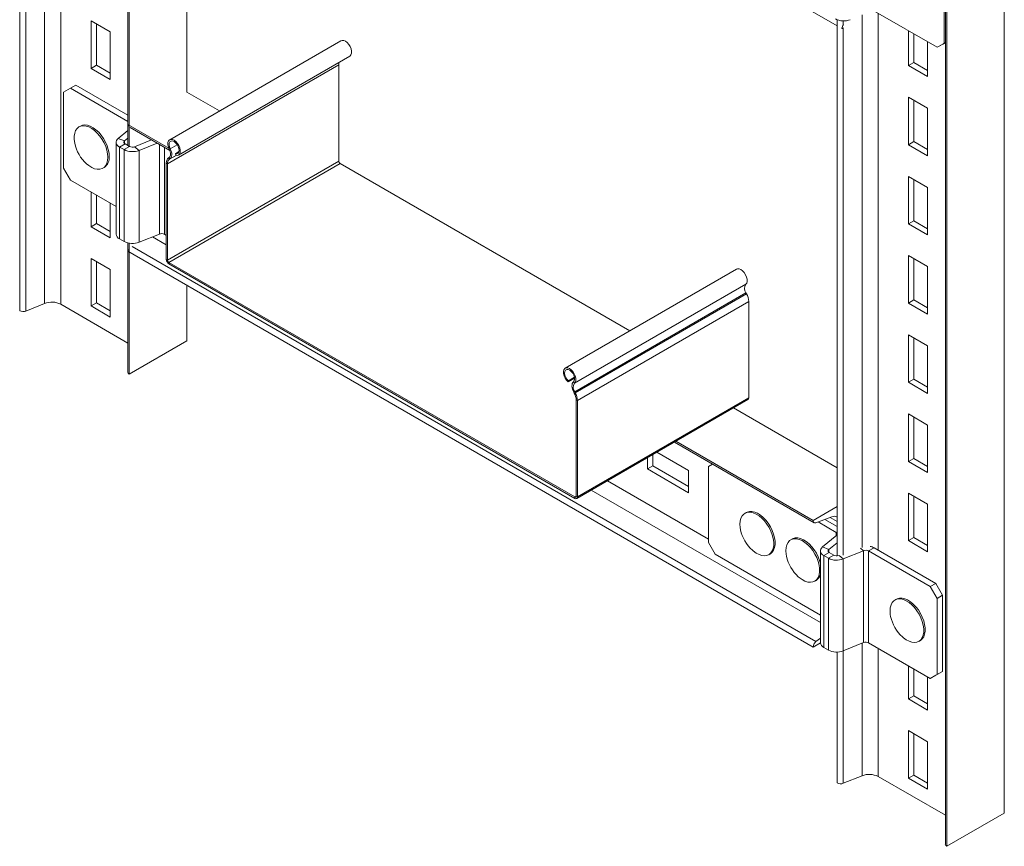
# Model space of a CAD drawing. Header units: millimetres. Extents: x -136 to 1613, y -2821 to -510.
# Tile 1 of 69: x -74 to 434, y -2821 to -2395. Entities that reach past the tile are written whole.
import ezdxf

# ---------------------------------------------------------------- set-up
doc = ezdxf.new("R2010")
doc.units = ezdxf.units.MM

msp = doc.modelspace()

# ---------------------------------------------------------------- linework, layer by layer
at = {"color": 7, "linetype": 'Continuous', "lineweight": 15}
for p, q in [((-74.28, -1891.7), (-74.28, -2544.93)), ((-71.08, -1891.86), (-71.08, -2545.1)), ((433.78, -2150.71), (433.78, -2803.94)), ((403.35, -2166.83), (403.35, -2820.07)), ((404.08, -2167.85), (404.08, -2821.09)), ((-18.45, -2183.38), (-18.45, -2459.74)), ((-17.71, -2183.53), (-17.71, -2460.16)), ((347.51, -2398.04), (-3.5, -2195.41)), ((11.99, -2204.35), (11.99, -2432.25)), ((402.7, -2407.08), (402.7, -2367.89)), ((367.35, -2390.75), (399.17, -2409.12)), ((-27.58, -2401.2), (-37.48, -2395.49)), ((-37.48, -2395.49), (-37.48, -2419.98)), ((-34.72, -2418.39), (-34.72, -2397.08)), ((347.51, -2394.92), (347.51, -2671.25)), ((-27.58, -2425.7), (-27.58, -2401.2)), ((350.06, -2399.51), (349.75, -2399.34)), ((350.06, -2399.51), (350.88, -2399.04)), ((384.32, -2400.55), (384.32, -2418.52)), ((387.07, -2416.92), (387.07, -2402.14)), ((91.5, -2405.76), (3.12, -2456.78)), ((394.22, -2424.23), (394.22, -2406.27)), ((399.17, -2409.12), (402.7, -2407.08)), ((401.99, -2407.49), (399.17, -2409.12)), ((403.35, -2406.71), (401.99, -2407.49)), ((402.7, -2407.08), (403.35, -2406.71)), ((90.4, -2418.12), (2.01, -2469.15)), ((7.67, -2464.66), (96.05, -2413.64)), ((90.4, -2418.12), (90.4, -2467.8)), ((384.32, -2418.52), (387.07, -2416.92)), ((394.22, -2421.05), (387.07, -2416.92)), ((-34.72, -2418.39), (-37.48, -2419.98)), ((-37.48, -2419.98), (-27.58, -2425.7)), ((-27.58, -2422.51), (-34.72, -2418.39)), ((384.32, -2418.52), (394.22, -2424.23)), ((-48.08, -2430.19), (-51.62, -2432.23)), ((-51.62, -2432.23), (-51.62, -2471.42)), ((-45.26, -2428.56), (-48.08, -2430.19)), ((-18.45, -2447.3), (-48.08, -2430.19)), ((-18.45, -2444.03), (-45.26, -2428.56)), ((28.8, -2441.95), (11.99, -2432.25)), ((394.22, -2440.56), (384.32, -2434.85)), ((384.32, -2434.85), (384.32, -2459.34)), ((387.07, -2457.75), (387.07, -2436.44)), ((394.22, -2465.06), (394.22, -2440.56)), ((-42.93, -2449.73), (-43.64, -2450.13)), ((-23.39, -2456.1), (-18.45, -2452.02)), ((-18.27, -2448.9), (-18.42, -2448.99)), ((2.69, -2461.17), (-18.42, -2448.99)), ((-17.2, -2450.54), (3.2, -2462.31)), ((-24.48, -2458.09), (-24.48, -2505.45)), ((-20.12, -2457.42), (-23.39, -2456.1)), ((-19.89, -2458.9), (-22.72, -2460.54)), ((-20.12, -2457.42), (-18.45, -2456.05)), ((-19.89, -2458.9), (-17.54, -2460.26)), ((-14.98, -2460.39), (-6.25, -2456.86)), ((-12.69, -2462.28), (-3.38, -2458.52)), ((384.32, -2459.34), (387.07, -2457.75)), ((394.22, -2461.87), (387.07, -2457.75)), ((-22.72, -2460.54), (-22.72, -2507.9)), ((-22.72, -2460.54), (-20.37, -2461.89)), ((-20.37, -2461.89), (-17.54, -2460.26)), ((-20.37, -2461.89), (-20.37, -2509.25)), ((-14.98, -2460.39), (-12.69, -2462.28)), ((-12.69, -2462.28), (-12.69, -2509.64)), ((2.92, -2461.66), (3.41, -2461.48)), ((7.88, -2462.93), (6.06, -2463.99)), ((6.22, -2464.79), (6.06, -2463.99)), ((384.32, -2459.34), (394.22, -2465.06)), ((2.01, -2469.15), (1.38, -2468.78)), ((1.38, -2468.78), (1.38, -2518.46)), ((90.4, -2467.8), (2.01, -2518.83)), ((2.01, -2469.15), (2.01, -2518.83)), ((2.79, -2465.93), (2.55, -2466.08)), ((2.55, -2466.08), (3.01, -2466.85)), ((91.11, -2469.03), (2.72, -2520.05)), ((3.25, -2466.7), (2.79, -2465.93)), ((3.25, -2466.7), (3.01, -2466.85)), ((91.11, -2469.03), (240.61, -2555.33)), ((-51.62, -2471.42), (-48.08, -2477.55)), ((-31.32, -2471.48), (-30.61, -2471.07)), ((-48.08, -2477.55), (-24.48, -2491.18)), ((394.22, -2481.39), (384.32, -2475.67)), ((384.32, -2475.67), (384.32, -2500.17)), ((387.07, -2498.58), (387.07, -2477.27)), ((-37.48, -2483.67), (-37.48, -2501.64)), ((394.22, -2505.89), (394.22, -2481.39)), ((-34.72, -2500.04), (-34.72, -2485.26)), ((-27.58, -2507.35), (-27.58, -2489.39)), ((384.32, -2500.17), (387.07, -2498.58)), ((394.22, -2502.7), (387.07, -2498.58)), ((-34.72, -2500.04), (-37.48, -2501.64)), ((-37.48, -2501.64), (-27.58, -2507.35)), ((-27.58, -2504.17), (-34.72, -2500.04)), ((384.32, -2500.17), (394.22, -2505.89)), ((-20.37, -2509.25), (-22.72, -2507.9)), ((-2.19, -2505.39), (-12.69, -2509.64)), ((0.38, -2505.52), (1.38, -2506.1)), ((-18.45, -2510), (-18.45, -2576.57)), ((335.14, -2718.41), (-18.42, -2514.31)), ((-17.71, -2510.14), (-17.71, -2577.59)), ((-27.58, -2523.68), (-37.48, -2517.97)), ((-37.48, -2517.97), (-37.48, -2542.46)), ((-34.72, -2540.87), (-34.72, -2519.56)), ((1.38, -2518.46), (2.01, -2518.83)), ((394.22, -2522.22), (384.32, -2516.5)), ((384.32, -2516.5), (384.32, -2541)), ((387.07, -2539.41), (387.07, -2518.09)), ((-27.58, -2548.18), (-27.58, -2523.68)), ((2.72, -2520.05), (212.17, -2640.96)), ((2.72, -2520.05), (2.72, -2520.79)), ((2.72, -2520.79), (212.17, -2641.7)), ((295.61, -2523.58), (207.22, -2574.61)), ((394.22, -2546.71), (394.22, -2522.22)), ((11.99, -2531.86), (11.99, -2560.45)), ((300.36, -2531.33), (211.97, -2582.35)), ((300.49, -2535.73), (212.1, -2586.76)), ((300.73, -2536.17), (212.34, -2587.2)), ((301.9, -2540.22), (213.51, -2591.24)), ((300.73, -2536.17), (300.49, -2535.73)), ((301.9, -2589.9), (301.9, -2540.22)), ((384.32, -2541), (387.07, -2539.41)), ((394.22, -2543.53), (387.07, -2539.41)), ((-71.08, -2545.1), (-61.42, -2541.19)), ((-53.1, -2541.61), (-18.45, -2561.61)), ((-34.72, -2540.87), (-37.48, -2542.46)), ((-37.48, -2542.46), (-27.58, -2548.18)), ((-27.58, -2544.99), (-34.72, -2540.87)), ((384.32, -2541), (394.22, -2546.71)), ((-17.71, -2577.59), (11.99, -2560.45)), ((394.22, -2563.04), (384.32, -2557.33)), ((384.32, -2557.33), (384.32, -2581.82)), ((387.07, -2580.23), (387.07, -2558.92)), ((394.22, -2587.54), (394.22, -2563.04)), ((212.06, -2579.7), (208.67, -2581.66)), ((211.99, -2579.22), (208.83, -2581.04)), ((384.32, -2581.82), (387.07, -2580.23)), ((394.22, -2584.36), (387.07, -2580.23)), ((208.83, -2581.04), (208.67, -2581.66)), ((211.97, -2582.35), (211.48, -2581.6)), ((384.32, -2581.82), (394.22, -2587.54)), ((212.1, -2586.76), (211.64, -2587)), ((211.88, -2587.44), (211.64, -2587)), ((211.88, -2587.44), (212.34, -2587.2)), ((212.34, -2587.2), (212.1, -2586.76)), ((213.51, -2591.24), (212.87, -2590.88)), ((212.87, -2640.56), (212.87, -2590.88)), ((213.12, -2641.79), (301.51, -2590.77)), ((301.9, -2589.9), (213.51, -2640.92)), ((213.51, -2640.92), (213.51, -2591.24)), ((347.51, -2625.94), (294.04, -2595.08)), ((394.22, -2603.87), (384.32, -2598.16)), ((384.32, -2598.16), (384.32, -2622.65)), ((387.07, -2621.06), (387.07, -2599.75)), ((394.22, -2628.37), (394.22, -2603.87)), ((263.61, -2612.64), (335.65, -2654.23)), ((335.14, -2653.09), (264.34, -2612.22)), ((249.61, -2620.72), (249.61, -2626.54)), ((252.37, -2624.95), (252.37, -2619.13)), ((270.82, -2627.36), (254.47, -2617.92)), ((384.32, -2622.65), (387.07, -2621.06)), ((394.22, -2625.18), (387.07, -2621.06)), ((249.61, -2626.54), (252.37, -2624.95)), ((249.61, -2626.54), (270.82, -2638.79)), ((270.82, -2635.6), (252.37, -2624.95)), ((283.25, -2623.98), (281.11, -2625.21)), ((281.11, -2625.21), (281.11, -2664.4)), ((384.32, -2622.65), (394.22, -2628.37)), ((270.82, -2638.79), (270.82, -2627.36)), ((212.17, -2641.7), (212.17, -2640.96)), ((212.87, -2640.56), (213.51, -2640.92)), ((394.22, -2644.7), (384.32, -2638.98)), ((384.32, -2638.98), (384.32, -2663.48)), ((387.07, -2661.89), (387.07, -2640.57)), ((347.51, -2645.94), (335.14, -2653.09)), ((394.22, -2669.19), (394.22, -2644.7)), ((300.65, -2648.97), (299.95, -2649.38)), ((336.6, -2654.26), (344.81, -2651.19)), ((347.1, -2659.22), (337.75, -2653.82)), ((347.51, -2656.19), (341.18, -2652.54)), ((347.32, -2660.7), (339.97, -2666.76)), ((384.32, -2663.48), (387.07, -2661.89)), ((394.22, -2666.01), (387.07, -2661.89)), ((281.11, -2664.4), (284.65, -2670.53)), ((324.34, -2662.65), (323.63, -2663.05)), ((343.25, -2668.09), (339.97, -2666.76)), ((347.51, -2664.57), (343.25, -2668.09)), ((366.57, -2667.2), (363.74, -2668.83)), ((398.39, -2685.56), (366.57, -2667.2)), ((384.32, -2663.48), (394.22, -2669.19)), ((284.65, -2670.53), (338.89, -2701.84)), ((312.27, -2670.73), (312.98, -2670.32)), ((338.89, -2668.75), (338.89, -2716.11)), ((340.64, -2671.2), (343.47, -2669.57)), ((340.64, -2718.56), (340.64, -2671.2)), ((340.64, -2671.2), (342.99, -2672.56)), ((345.82, -2670.92), (342.99, -2672.56)), ((343.47, -2669.57), (345.82, -2670.92)), ((361.18, -2668.7), (350.68, -2672.94)), ((361.18, -2668.7), (361.18, -2716.06)), ((363.74, -2668.83), (363.74, -2716.19)), ((395.56, -2687.2), (363.74, -2668.83)), ((342.99, -2719.92), (342.99, -2672.56)), ((350.68, -2672.94), (350.68, -2720.3)), ((335.96, -2684.4), (336.67, -2683.99)), ((395.56, -2687.2), (398.39, -2685.56)), ((399.1, -2693.32), (395.56, -2687.2)), ((398.39, -2685.56), (401.92, -2691.69)), ((401.92, -2691.69), (399.1, -2693.32)), ((401.92, -2730.88), (401.92, -2691.69)), ((378.08, -2693.67), (377.38, -2694.08)), ((399.1, -2732.51), (399.1, -2693.32)), ((335.14, -2718.41), (338.89, -2716.24)), ((338.89, -2713.77), (336.6, -2715.56)), ((350.68, -2720.3), (361.18, -2716.06)), ((363.74, -2716.19), (395.56, -2734.56)), ((389.7, -2715.43), (390.41, -2715.02)), ((342.99, -2719.92), (340.64, -2718.56)), ((347.51, -2720.93), (347.51, -2788.43)), ((384.32, -2728.07), (384.32, -2745.13)), ((387.07, -2743.54), (387.07, -2729.66)), ((395.56, -2734.56), (399.1, -2732.51)), ((398.39, -2732.92), (395.56, -2734.56)), ((401.92, -2730.88), (398.39, -2732.92)), ((399.1, -2732.51), (401.92, -2730.88)), ((394.22, -2750.85), (394.22, -2733.78)), ((384.32, -2745.13), (387.07, -2743.54)), ((384.32, -2745.13), (394.22, -2750.85)), ((394.22, -2747.66), (387.07, -2743.54)), ((394.22, -2767.18), (384.32, -2761.46)), ((384.32, -2761.46), (384.32, -2785.96)), ((387.07, -2784.37), (387.07, -2763.06)), ((394.22, -2791.67), (394.22, -2767.18)), ((350.71, -2788.59), (360.37, -2784.69)), ((368.7, -2785.11), (403.35, -2805.11)), ((384.32, -2785.96), (387.07, -2784.37)), ((384.32, -2785.96), (394.22, -2791.67)), ((394.22, -2788.49), (387.07, -2784.37)), ((404.08, -2821.09), (433.78, -2803.94))]:
    msp.add_line(p, q, dxfattribs=at)
at = {"color": 8, "linetype": 'Continuous', "lineweight": 15}
for p, q in [((-61.42, -1984.27), (-61.42, -2541.19)), ((-53.1, -1982.68), (-53.1, -2541.61)), ((360.37, -2392.41), (360.37, -2667.11)), ((368.7, -2391.53), (368.7, -2668.42)), ((350.71, -2395.5), (350.71, -2397.49)), ((350.71, -2399.13), (350.71, -2671.01)), ((-20.12, -2458.75), (-20.12, -2457.42)), ((-2.19, -2459.2), (-2.19, -2505.39)), ((0.38, -2505.52), (0.38, -2460.68)), ((7.04, -2459.38), (3.41, -2461.48)), ((6.48, -2464.85), (3.01, -2466.85)), ((6.46, -2464.84), (3.25, -2466.7)), ((1.38, -2510.89), (-5.69, -2506.81)), ((336.6, -2715.56), (-16.25, -2511.86)), ((281.11, -2662.76), (228.95, -2632.65)), ((212.87, -2640.56), (212.17, -2640.96)), ((338.89, -2705.73), (220.63, -2637.46)), ((347.51, -2653.59), (343.92, -2651.52)), ((347.1, -2659.22), (347.51, -2658.98)), ((347.1, -2659.22), (347.1, -2660.89)), ((347.32, -2660.7), (347.51, -2660.78)), ((343.25, -2669.41), (343.25, -2668.09)), ((348.58, -2671.21), (350.68, -2672.94)), ((361.18, -2668.7), (359.62, -2667.41)), ((360.37, -2716.38), (360.37, -2784.69)), ((350.71, -2720.29), (350.71, -2788.59)), ((368.7, -2719.05), (368.7, -2785.11))]:
    msp.add_line(p, q, dxfattribs=at)
at = {"color": 7, "linetype": 'Continuous', "lineweight": 15, "flags": 128}
for points in [[(96.05, -2413.64), (96.16, -2413.57), (96.67, -2412.99), (96.95, -2412.14), (96.97, -2411.1), (96.74, -2409.94), (96.26, -2408.76), (95.58, -2407.66), (94.76, -2406.72), (93.85, -2406.02), (92.94, -2405.63), (92.1, -2405.56), (91.5, -2405.76)], [(-28.76, -2465.84), (-28.89, -2464.07), (-29.26, -2462.2), (-29.87, -2460.29), (-30.7, -2458.4), (-31.72, -2456.58), (-32.91, -2454.88), (-34.23, -2453.35), (-35.64, -2452.03), (-37.11, -2450.97), (-38.58, -2450.19), (-40.03, -2449.71), (-41.4, -2449.56), (-42.66, -2449.73), (-43.77, -2450.21), (-44.7, -2451), (-45.42, -2452.08), (-45.91, -2453.4), (-46.16, -2454.94), (-46.16, -2456.65), (-45.91, -2458.48), (-45.88, -2458.62)], [(-28.05, -2465.43), (-28.18, -2463.66), (-28.55, -2461.79), (-29.16, -2459.88), (-29.99, -2457.99), (-31.01, -2456.17), (-32.2, -2454.47), (-33.52, -2452.94), (-34.93, -2451.62), (-36.4, -2450.56), (-37.88, -2449.78), (-39.32, -2449.3), (-40.69, -2449.15), (-41.95, -2449.32), (-42.93, -2449.73)], [(-23.39, -2456.1), (-23.92, -2456.62), (-24.27, -2457.19), (-24.46, -2457.78), (-24.46, -2458.39), (-24.27, -2458.98), (-23.92, -2459.55), (-23.39, -2460.07), (-22.72, -2460.54)], [(-20.12, -2457.42), (-20.29, -2457.6), (-20.41, -2457.79), (-20.47, -2457.99), (-20.47, -2458.19), (-20.41, -2458.39), (-20.29, -2458.57), (-20.12, -2458.75), (-19.89, -2458.9)], [(6.22, -2464.79), (7.07, -2464.86), (7.77, -2464.59), (8.29, -2464.01), (8.56, -2463.17), (8.59, -2462.12), (8.35, -2460.96), (7.87, -2459.78), (7.19, -2458.68), (6.37, -2457.74), (5.46, -2457.05), (4.55, -2456.65), (3.71, -2456.58), (3.01, -2456.85), (2.49, -2457.43), (2.22, -2458.28), (2.2, -2459.33), (2.44, -2460.49), (2.92, -2461.66)], [(6.06, -2463.99), (6.81, -2464.03), (7.42, -2463.73), (7.82, -2463.13), (7.97, -2462.28), (7.86, -2461.27), (7.49, -2460.2), (6.91, -2459.19), (6.17, -2458.33), (5.36, -2457.72), (4.54, -2457.42), (3.82, -2457.45), (3.25, -2457.82), (2.91, -2458.49), (2.81, -2459.38), (2.99, -2460.41), (3.41, -2461.48)], [(2.92, -2461.66), (3.21, -2462.32), (3.41, -2462.98), (3.54, -2463.63), (3.57, -2464.23), (3.5, -2464.79), (3.35, -2465.26), (3.11, -2465.65), (2.79, -2465.93)], [(3.41, -2461.48), (3.76, -2462.28), (4.02, -2463.09), (4.17, -2463.88), (4.2, -2464.63), (4.12, -2465.3), (3.93, -2465.88), (3.64, -2466.35), (3.25, -2466.7)], [(-39.79, -2469.18), (-38.58, -2470.15), (-37.11, -2471.08), (-35.64, -2471.71), (-34.23, -2472.02), (-32.91, -2472.02), (-31.72, -2471.69), (-30.7, -2471.04), (-29.87, -2470.11), (-29.26, -2468.9), (-28.89, -2467.47), (-28.76, -2465.84)], [(300.36, -2531.33), (300.84, -2530.7), (301.08, -2529.82), (301.06, -2528.75), (300.78, -2527.58), (300.27, -2526.41), (299.56, -2525.32), (298.72, -2524.42), (297.81, -2523.77), (296.91, -2523.42), (296.09, -2523.41), (295.61, -2523.58)], [(211.97, -2582.35), (212.45, -2581.73), (212.69, -2580.84), (212.67, -2579.77), (212.39, -2578.6), (211.88, -2577.43), (211.18, -2576.35), (210.33, -2575.45), (209.43, -2574.79), (208.52, -2574.45), (207.7, -2574.43), (207.02, -2574.75), (206.54, -2575.38), (206.3, -2576.26), (206.32, -2577.33), (206.6, -2578.5), (207.12, -2579.67), (207.82, -2580.75), (208.67, -2581.66)], [(211.48, -2581.6), (211.9, -2581.02), (212.08, -2580.19), (211.98, -2579.18), (211.64, -2578.12), (211.07, -2577.1), (210.35, -2576.22), (209.53, -2575.59), (208.71, -2575.26), (207.98, -2575.26), (207.4, -2575.61), (207.03, -2576.25), (206.92, -2577.13), (207.07, -2578.15), (207.47, -2579.22), (208.08, -2580.22), (208.83, -2581.04)], [(211.64, -2587), (211.25, -2586.21), (210.95, -2585.39), (210.77, -2584.59), (210.69, -2583.83), (210.72, -2583.13), (210.87, -2582.51), (211.13, -2581.99), (211.48, -2581.6)], [(303.8, -2668.42), (304.27, -2668.83), (305.74, -2669.9), (307.22, -2670.68), (308.66, -2671.15), (310.03, -2671.31), (311.29, -2671.14), (312.4, -2670.65), (313.33, -2669.86), (314.05, -2668.78), (314.54, -2667.46), (314.79, -2665.92), (314.79, -2664.21), (314.54, -2662.39), (314.05, -2660.49), (313.33, -2658.59), (312.4, -2656.72), (311.29, -2654.95), (310.03, -2653.33), (308.66, -2651.9), (307.22, -2650.71), (305.74, -2649.79), (304.27, -2649.16), (302.86, -2648.84), (301.54, -2648.85), (300.35, -2649.18), (299.33, -2649.82), (298.5, -2650.75), (297.89, -2651.96), (297.52, -2653.39), (297.39, -2655.02), (297.39, -2655.02)], [(312.98, -2670.32), (313.11, -2670.24), (314.04, -2669.45), (314.76, -2668.38), (315.25, -2667.05), (315.5, -2665.51), (315.5, -2663.81), (315.25, -2661.98), (314.76, -2660.08), (314.04, -2658.18), (313.11, -2656.31), (312, -2654.55), (310.74, -2652.92), (309.37, -2651.5), (307.92, -2650.3), (306.45, -2649.38), (304.98, -2648.75), (303.57, -2648.43), (302.25, -2648.44), (301.06, -2648.77), (300.65, -2648.97)], [(297.39, -2655.02), (297.52, -2656.8), (297.71, -2657.87)], [(335.14, -2653.09), (335.16, -2653.43), (335.24, -2653.73), (335.37, -2653.97), (335.55, -2654.16), (335.77, -2654.29), (336.02, -2654.35), (336.3, -2654.34), (336.6, -2654.26)], [(338.91, -2675.52), (338.45, -2673.76), (337.72, -2671.85), (336.8, -2669.99), (335.69, -2668.22), (334.43, -2666.6), (333.06, -2665.17), (331.61, -2663.98), (330.13, -2663.05), (328.67, -2662.42), (327.25, -2662.11), (325.93, -2662.11), (324.75, -2662.44), (324.34, -2662.65)], [(347.32, -2660.7), (347.5, -2660.53), (347.51, -2660.51)], [(327.49, -2682.1), (327.96, -2682.51), (329.43, -2683.57), (330.9, -2684.35), (332.35, -2684.82), (333.72, -2684.98), (334.98, -2684.81), (336.09, -2684.32), (337.02, -2683.53), (337.74, -2682.46), (338.23, -2681.13), (338.48, -2679.6), (338.48, -2677.89), (338.23, -2676.06), (337.74, -2674.17), (337.02, -2672.26), (336.09, -2670.4), (334.98, -2668.63), (333.72, -2667.01), (332.35, -2665.58), (330.9, -2664.39), (329.43, -2663.46), (327.96, -2662.83), (326.55, -2662.51), (325.23, -2662.52), (324.04, -2662.85), (323.02, -2663.49), (322.19, -2664.43), (321.58, -2665.63), (321.21, -2667.07), (321.08, -2668.7), (321.08, -2668.7)], [(339.97, -2666.76), (339.45, -2667.29), (339.09, -2667.85), (338.91, -2668.45), (338.91, -2669.05), (339.09, -2669.65), (339.45, -2670.21), (339.97, -2670.74), (340.64, -2671.2)], [(321.08, -2668.7), (321.21, -2670.47), (321.39, -2671.55)], [(343.25, -2668.09), (343.07, -2668.26), (342.95, -2668.45), (342.89, -2668.65), (342.89, -2668.85), (342.95, -2669.05), (343.07, -2669.24), (343.25, -2669.41), (343.47, -2669.57)], [(381.23, -2713.12), (381.7, -2713.53), (383.17, -2714.6), (384.65, -2715.38), (386.09, -2715.85), (387.46, -2716.01), (388.72, -2715.84), (389.83, -2715.35), (390.76, -2714.56), (391.48, -2713.48), (391.97, -2712.16), (392.22, -2710.62), (392.22, -2708.91), (391.97, -2707.09), (391.48, -2705.19), (390.76, -2703.29), (389.83, -2701.42), (388.72, -2699.65), (387.46, -2698.03), (386.09, -2696.6), (384.65, -2695.41), (383.17, -2694.49), (381.7, -2693.86), (380.29, -2693.54), (378.97, -2693.55), (377.78, -2693.88), (376.76, -2694.52), (375.93, -2695.45), (375.32, -2696.66), (374.95, -2698.09), (374.82, -2699.72), (374.82, -2699.72)], [(390.41, -2715.02), (390.54, -2714.94), (391.47, -2714.15), (392.19, -2713.08), (392.68, -2711.75), (392.93, -2710.21), (392.93, -2708.51), (392.68, -2706.68), (392.19, -2704.78), (391.47, -2702.88), (390.54, -2701.01), (389.43, -2699.25), (388.17, -2697.62), (386.8, -2696.2), (385.35, -2695), (383.88, -2694.08), (382.41, -2693.45), (381, -2693.13), (379.68, -2693.14), (378.49, -2693.47), (378.08, -2693.67)], [(374.82, -2699.72), (374.95, -2701.5), (375.14, -2702.57)]]:
    msp.add_lwpolyline(points, dxfattribs=at)
at = {"color": 7, "linetype": 'Continuous', "lineweight": 15}
for centre, radius, start, end in [((350.87, -2386.13), 9.39, 242.9112, 291.3061), ((353.85, -2399.68), 3.8, 141.5411, 177.4865), ((93.95, -2418.06), 3.55, 158.5523, 181.1234), ((-16.78, -2449.04), 1.64, 178.2183, 204.5044), ((-26.76, -2454.62), 19.53, 191.8223, 228.1723), ((-16.1, -2453.54), 9.39, 242.9112, 291.3061), ((-16.12, -2457.47), 3.13, 242.9108, 291.3067), ((-34.25, -2466.03), 6.22, 305.7924, 5.5196), ((4.44, -2468.5), 3.07, 128.0106, 185.2554), ((4.61, -2468.91), 2.61, 128.0093, 185.2564), ((91.94, -2467.73), 1.54, 182.6059, 237.3951), ((-21.55, -2505.2), 2.94, 184.7822, 246.5379), ((-16.1, -2500.9), 9.39, 242.9112, 291.3061), ((-1.05, -2508.31), 3.13, 62.9114, 111.3056), ((-15.28, -2514.36), 3.14, 162.4017, 179.0724), ((4.3, -2518.33), 2.92, 182.6058, 237.3947), ((3.55, -2518.76), 1.54, 182.6059, 237.3951), ((303.41, -2533.44), 3.72, 145.2362, 218.0458), ((293.32, -2540.5), 8.59, 1.8773, 30.2831), ((-72.5, -2541.45), 3.91, 242.9115, 291.3066), ((-57.73, -2550.66), 10.17, 62.9114, 111.3057), ((-17.2, -2576.45), 1.26, 185.6557, 245.6653), ((215.03, -2584.47), 3.72, 145.2362, 218.0458), ((205.58, -2591.12), 7.3, 1.8773, 30.283), ((204.93, -2591.53), 8.59, 1.8773, 30.2831), ((300.94, -2589.99), 0.961, 305.8767, 5.4349), ((212.44, -2640.62), 0.437, 230.7969, 9.2124), ((212.69, -2641.06), 0.83, 230.7967, 9.2133), ((345.96, -2653.66), 2.73, 55.3614, 114.9578), ((316.82, -2653.87), 19.53, 191.8223, 228.1723), ((346.46, -2660.4), 1.34, 38.5053, 61.5546), ((362.92, -2673.75), 7.5, 60.9092, 77.104), ((340.51, -2667.54), 19.53, 191.8223, 228.1723), ((347.25, -2668.12), 3.14, 242.999, 287.2687), ((362.32, -2671.61), 3.13, 62.911, 111.3063), ((347.27, -2664.2), 9.39, 242.9113, 291.306), ((334.09, -2679.8), 4.92, 301.5355, 346.8812), ((394.25, -2698.57), 19.53, 191.8223, 228.1723), ((339.04, -2718.61), 3.91, 128.6903, 177.0933), ((341.81, -2715.87), 2.94, 184.7825, 246.5378), ((362.32, -2718.97), 3.13, 62.911, 111.3063), ((347.27, -2711.56), 9.39, 242.9113, 291.306), ((364.07, -2794.16), 10.17, 62.9113, 111.306), ((349.29, -2784.95), 3.91, 242.9112, 291.3062), ((404.6, -2819.94), 1.26, 185.6534, 245.6669)]:
    msp.add_arc(centre, radius, start, end, dxfattribs=at)

doc.saveas('drawing.dxf')
